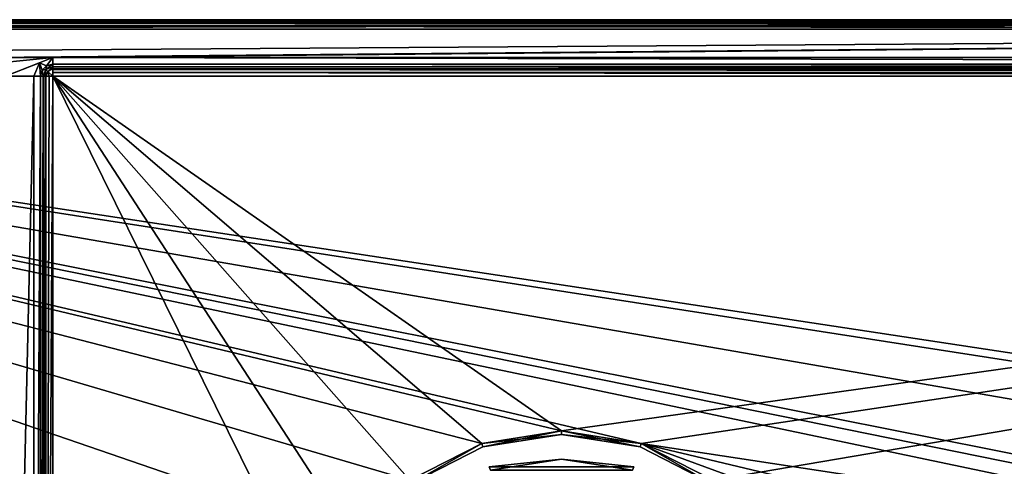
# Model space of a CAD drawing. Header units: millimetres. Extents: x -114 to 114, y -36 to 48.
# Tile 173 of 256: x -52 to 0, y 12 to 36. Entities that reach past the tile are written whole.
import ezdxf

# ---------------------------------------------------------------- set-up
doc = ezdxf.new("R2010")
doc.units = ezdxf.units.MM
doc.header["$LTSCALE"] = 65.185185
for name, color, linetype in [('1', 7, 'CONTINUOUS'), ('10', 7, 'CONTINUOUS'), ('13', 7, 'CONTINUOUS'), ('18', 7, 'CONTINUOUS'), ('2', 7, 'CONTINUOUS'), ('23', 7, 'CONTINUOUS'), ('2786', 7, 'CONTINUOUS'), ('2804', 7, 'CONTINUOUS'), ('2810', 7, 'CONTINUOUS'), ('2829', 7, 'CONTINUOUS'), ('2839', 7, 'CONTINUOUS'), ('37', 7, 'CONTINUOUS'), ('43', 7, 'CONTINUOUS'), ('5', 7, 'CONTINUOUS'), ('54', 7, 'CONTINUOUS'), ('55', 7, 'CONTINUOUS'), ('56', 7, 'CONTINUOUS'), ('58', 7, 'CONTINUOUS'), ('59', 7, 'CONTINUOUS'), ('74', 7, 'CONTINUOUS'), ('83', 7, 'CONTINUOUS'), ('85', 7, 'CONTINUOUS')]:
    doc.layers.add(name, color=color, linetype=linetype)

msp = doc.modelspace()

# ---------------------------------------------------------------- linework, layer by layer
at = {"layer": '1', "linetype": 'CONTINUOUS'}
for points in [[(-113, 35, 80), (113, 35, 80), (-110.5, 33.5, 80), (-113, 35, 80)], [(-110.5, 33.5, 80), (113, 35, 80), (-54, 33.5, 80), (-110.5, 33.5, 80)], [(113, 35, 80), (-50.5, 33.5, 80), (-54, 33.5, 80), (113, 35, 80)], [(113, 35, 80), (110.5, 33.5, 80), (-50.5, 33.5, 80), (113, 35, 80)], [(-54, 33.5, 80), (-50.5, 33.5, 80), (-53.293, 33.207, 80), (-54, 33.5, 80)], [(-53.293, 33.207, 80), (-50.5, 33.5, 80), (-53, 32.5, 80), (-53.293, 33.207, 80)], [(-50.5, 33.5, 80), (-51.207, 33.207, 80), (-53, 32.5, 80), (-50.5, 33.5, 80)], [(-51.207, 33.207, 80), (-51.5, 32.5, 80), (-53, 32.5, 80), (-51.207, 33.207, 80)], [(-51.5, 32.5, 80), (-51.5, -32.5, 80), (-53, -32.5, 80), (-51.5, 32.5, 80)], [(-53, 32.5, 80), (-51.5, 32.5, 80), (-53, -32.5, 80), (-53, 32.5, 80)]]:
    msp.add_3dface(points, dxfattribs=at)
at = {"layer": '10', "linetype": 'CONTINUOUS'}
for points in [[(-50.5, 33, 80.5), (110.5, 33, 80.5), (-50.5, 33, 89.5), (-50.5, 33, 80.5)], [(-50.5, 33, 89.5), (110.5, 33, 80.5), (110.5, 33, 89.5), (-50.5, 33, 89.5)]]:
    msp.add_3dface(points, dxfattribs=at)
at = {"layer": '13', "linetype": 'CONTINUOUS'}
for points in [[(-51, -32.5, 80.5), (-51, 32.5, 80.5), (-51, -32.5, 89.5), (-51, -32.5, 80.5)], [(-51, -32.5, 89.5), (-51, 32.5, 80.5), (-51, 32.5, 89.5), (-51, -32.5, 89.5)]]:
    msp.add_3dface(points, dxfattribs=at)
at = {"layer": '18', "linetype": 'CONTINUOUS'}
for points in [[(113, 35.5, 92), (-113, 35.5, 92), (-113, 35.461, 92.194), (113, 35.5, 92)], [(113, 35.354, 92.354), (113, 35.5, 92), (-113, 35.461, 92.194), (113, 35.354, 92.354)], [(-113, 35.35, 92.357), (113, 35.354, 92.354), (-113, 35.461, 92.194), (-113, 35.35, 92.357)], [(-113, 35, 92.5), (113, 35, 92.5), (113, 35.354, 92.354), (-113, 35, 92.5)], [(-113, 35, 92.5), (113, 35.354, 92.354), (-113, 35.3, 92.4), (-113, 35, 92.5)], [(-113, 35.3, 92.4), (113, 35.354, 92.354), (-113, 35.35, 92.357), (-113, 35.3, 92.4)]]:
    msp.add_3dface(points, dxfattribs=at)
at = {"layer": '2', "linetype": 'CONTINUOUS'}
for points in [[(113, 35, 92.5), (-113, 35, 92.5), (72.725, 6.847, 92.5), (113, 35, 92.5)], [(-113, 35, 92.5), (-37.2, 0, 92.5), (-36.53, 4.231, 92.5), (-113, 35, 92.5)], [(-37.2, 0, 92.5), (-113, 35, 92.5), (-65.328, 7.119, 92.5), (-37.2, 0, 92.5)], [(-19.266, 13.029, 92.5), (-113, 35, 92.5), (-23.5, 13.7, 92.5), (-19.266, 13.029, 92.5)], [(-113, 35, 92.5), (-19.266, 13.029, 92.5), (21.275, 6.847, 92.5), (-113, 35, 92.5)], [(-23.5, 13.7, 92.5), (-113, 35, 92.5), (-27.734, 13.029, 92.5), (-23.5, 13.7, 92.5)], [(-27.734, 13.029, 92.5), (-113, 35, 92.5), (-31.554, 11.083, 92.5), (-27.734, 13.029, 92.5)], [(-31.554, 11.083, 92.5), (-113, 35, 92.5), (-34.585, 8.051, 92.5), (-31.554, 11.083, 92.5)], [(-34.585, 8.051, 92.5), (-113, 35, 92.5), (-36.53, 4.231, 92.5), (-34.585, 8.051, 92.5)], [(-113, 35, 92.5), (63.3, 0, 92.5), (64.674, 4.231, 92.5), (-113, 35, 92.5)], [(63.3, 0, 92.5), (-113, 35, 92.5), (25.725, 6.847, 92.5), (63.3, 0, 92.5)], [(72.725, 6.847, 92.5), (-113, 35, 92.5), (68.275, 6.847, 92.5), (72.725, 6.847, 92.5)], [(68.275, 6.847, 92.5), (-113, 35, 92.5), (64.674, 4.231, 92.5), (68.275, 6.847, 92.5)], [(25.725, 6.847, 92.5), (-113, 35, 92.5), (21.275, 6.847, 92.5), (25.725, 6.847, 92.5)], [(-19.266, 13.029, 92.5), (-15.446, 11.083, 92.5), (16.3, 0, 92.5), (-19.266, 13.029, 92.5)], [(-19.266, 13.029, 92.5), (16.3, 0, 92.5), (17.674, 4.231, 92.5), (-19.266, 13.029, 92.5)], [(21.275, 6.847, 92.5), (-19.266, 13.029, 92.5), (17.674, 4.231, 92.5), (21.275, 6.847, 92.5)]]:
    msp.add_3dface(points, dxfattribs=at)
at = {"layer": '23', "linetype": 'CONTINUOUS'}
for points in [[(-113, 35.5, 80.5), (113, 35.5, 80.5), (113, 35.4, 80.2), (-113, 35.5, 80.5)], [(-113, 35.5, 80.5), (113, 35.4, 80.2), (-113, 35.4, 80.2), (-113, 35.5, 80.5)], [(113, 35.4, 80.2), (113, 35.357, 80.15), (-113, 35.4, 80.2), (113, 35.4, 80.2)], [(-113, 35.4, 80.2), (113, 35.357, 80.15), (-113, 35.357, 80.15), (-113, 35.4, 80.2)], [(113, 35.357, 80.15), (113, 35.194, 80.039), (-113, 35.357, 80.15), (113, 35.357, 80.15)], [(-113, 35.357, 80.15), (113, 35.194, 80.039), (-113, 35.194, 80.039), (-113, 35.357, 80.15)], [(113, 35, 80), (-113, 35, 80), (-113, 35.194, 80.039), (113, 35, 80)], [(113, 35.194, 80.039), (113, 35, 80), (-113, 35.194, 80.039), (113, 35.194, 80.039)]]:
    msp.add_3dface(points, dxfattribs=at)
at = {"layer": '2786', "linetype": 'CONTINUOUS'}
for points in [[(-50.5, -32.5, 90), (-50.5, 32.5, 90), (-36.53, 4.231, 90), (-50.5, -32.5, 90)], [(-50.5, 32.5, 90), (110.5, 32.5, 90), (-23.5, 13.7, 90), (-50.5, 32.5, 90)], [(-50.5, 32.5, 90), (-23.5, 13.7, 90), (-27.734, 13.029, 90), (-50.5, 32.5, 90)], [(-50.5, 32.5, 90), (-27.734, 13.029, 90), (-31.554, 11.083, 90), (-50.5, 32.5, 90)], [(-50.5, 32.5, 90), (-31.554, 11.083, 90), (-34.585, 8.051, 90), (-50.5, 32.5, 90)], [(-50.5, 32.5, 90), (-34.585, 8.051, 90), (-36.53, 4.231, 90), (-50.5, 32.5, 90)], [(110.5, 32.5, 90), (-19.266, 13.029, 90), (-23.5, 13.7, 90), (110.5, 32.5, 90)], [(110.5, 32.5, 90), (-15.446, 11.083, 90), (-19.266, 13.029, 90), (110.5, 32.5, 90)], [(110.5, 32.5, 90), (-12.415, 8.051, 90), (-15.446, 11.083, 90), (110.5, 32.5, 90)], [(110.5, 32.5, 90), (-10.47, 4.231, 90), (-12.415, 8.051, 90), (110.5, 32.5, 90)], [(110.5, 32.5, 90), (-9.8, 0, 90), (-10.47, 4.231, 90), (110.5, 32.5, 90)], [(-9.8, 0, 90), (110.5, 32.5, 90), (21.275, 6.847, 90), (-9.8, 0, 90)]]:
    msp.add_3dface(points, dxfattribs=at)
at = {"layer": '2804', "linetype": 'CONTINUOUS'}
msp.add_3dface([(-23.5, 12.2, 79.946), (-19.729, 11.603, 79.946), (-27.271, 11.603, 79.946), (-23.5, 12.2, 79.946)], dxfattribs=at)
at = {"layer": '2810', "linetype": 'CONTINUOUS'}
msp.add_3dface([(-23.5, 12.2, 92.946), (-27.271, 11.603, 92.946), (-19.729, 11.603, 92.946), (-23.5, 12.2, 92.946)], dxfattribs=at)
at = {"layer": '2829', "linetype": 'CONTINUOUS'}
for points in [[(-23.5, 12.2, 79.946), (-27.271, 11.603, 79.946), (-27.332, 11.793, 80.146), (-23.5, 12.2, 79.946)], [(-23.5, 12.2, 79.946), (-27.332, 11.793, 80.146), (-19.668, 11.793, 80.146), (-23.5, 12.2, 79.946)], [(-19.729, 11.603, 79.946), (-23.5, 12.2, 79.946), (-19.668, 11.793, 80.146), (-19.729, 11.603, 79.946)]]:
    msp.add_3dface(points, dxfattribs=at)
at = {"layer": '2839', "linetype": 'CONTINUOUS'}
for points in [[(-27.271, 11.603, 92.946), (-23.5, 12.2, 92.946), (-27.332, 11.793, 92.746), (-27.271, 11.603, 92.946)], [(-23.5, 12.2, 92.946), (-19.668, 11.793, 92.746), (-27.332, 11.793, 92.746), (-23.5, 12.2, 92.946)], [(-23.5, 12.2, 92.946), (-19.729, 11.603, 92.946), (-19.668, 11.793, 92.746), (-23.5, 12.2, 92.946)]]:
    msp.add_3dface(points, dxfattribs=at)
at = {"layer": '37', "linetype": 'CONTINUOUS'}
for points in [[(-50.5, 33, 89.5), (110.5, 33, 89.5), (110.5, 32.9, 89.8), (-50.5, 33, 89.5)], [(-50.5, 33, 89.5), (110.5, 32.9, 89.8), (-50.5, 32.9, 89.8), (-50.5, 33, 89.5)], [(110.5, 32.9, 89.8), (110.5, 32.857, 89.85), (-50.5, 32.9, 89.8), (110.5, 32.9, 89.8)], [(-50.5, 32.9, 89.8), (110.5, 32.857, 89.85), (-50.5, 32.857, 89.85), (-50.5, 32.9, 89.8)], [(110.5, 32.857, 89.85), (110.5, 32.694, 89.961), (-50.5, 32.857, 89.85), (110.5, 32.857, 89.85)], [(-50.5, 32.857, 89.85), (110.5, 32.694, 89.961), (-50.5, 32.694, 89.961), (-50.5, 32.857, 89.85)], [(110.5, 32.694, 89.961), (110.5, 32.5, 90), (-50.5, 32.694, 89.961), (110.5, 32.694, 89.961)], [(-50.5, 32.694, 89.961), (110.5, 32.5, 90), (-50.5, 32.5, 90), (-50.5, 32.694, 89.961)]]:
    msp.add_3dface(points, dxfattribs=at)
at = {"layer": '43', "linetype": 'CONTINUOUS'}
for points in [[(-50.5, 33.5, 80), (110.5, 33.5, 80), (110.5, 33.146, 80.146), (-50.5, 33.5, 80)], [(-50.5, 33.5, 80), (110.5, 33.146, 80.146), (-50.5, 33.146, 80.146), (-50.5, 33.5, 80)], [(110.5, 33, 80.5), (-50.5, 33, 80.5), (-50.5, 33.146, 80.146), (110.5, 33, 80.5)], [(110.5, 33.146, 80.146), (110.5, 33, 80.5), (-50.5, 33.146, 80.146), (110.5, 33.146, 80.146)]]:
    msp.add_3dface(points, dxfattribs=at)
at = {"layer": '5', "linetype": 'CONTINUOUS'}
for points in [[(-113, 35.5, 92), (113, 35.5, 92), (-113, 35.5, 80.5), (-113, 35.5, 92)], [(-113, 35.5, 80.5), (113, 35.5, 92), (113, 35.5, 80.5), (-113, 35.5, 80.5)]]:
    msp.add_3dface(points, dxfattribs=at)
at = {"layer": '54', "linetype": 'CONTINUOUS'}
for points in [[(-51.5, -32.5, 80), (-51.5, 32.5, 80), (-51.146, 32.5, 80.146), (-51.5, -32.5, 80)], [(-51.5, -32.5, 80), (-51.146, 32.5, 80.146), (-51.146, -32.5, 80.146), (-51.5, -32.5, 80)], [(-51, 32.5, 80.5), (-51, -32.5, 80.5), (-51.146, -32.5, 80.146), (-51, 32.5, 80.5)], [(-51.146, 32.5, 80.146), (-51, 32.5, 80.5), (-51.146, -32.5, 80.146), (-51.146, 32.5, 80.146)]]:
    msp.add_3dface(points, dxfattribs=at)
at = {"layer": '55', "linetype": 'CONTINUOUS'}
for points in [[(-50.5, 33, 80.5), (-50.5, 33, 89.5), (-50.854, 32.854, 89.5), (-50.5, 33, 80.5)], [(-50.854, 32.854, 80.5), (-50.5, 33, 80.5), (-50.854, 32.854, 89.5), (-50.854, 32.854, 80.5)], [(-51, 32.5, 89.5), (-51, 32.5, 80.5), (-50.854, 32.854, 80.5), (-51, 32.5, 89.5)], [(-51, 32.5, 89.5), (-50.854, 32.854, 80.5), (-50.854, 32.854, 89.5), (-51, 32.5, 89.5)]]:
    msp.add_3dface(points, dxfattribs=at)
at = {"layer": '56', "linetype": 'CONTINUOUS'}
for points in [[(-51, -32.5, 89.5), (-51, 32.5, 89.5), (-50.9, 32.5, 89.8), (-51, -32.5, 89.5)], [(-50.857, 32.5, 89.85), (-51, -32.5, 89.5), (-50.9, 32.5, 89.8), (-50.857, 32.5, 89.85)], [(-51, -32.5, 89.5), (-50.857, 32.5, 89.85), (-50.854, -32.5, 89.854), (-51, -32.5, 89.5)], [(-50.857, 32.5, 89.85), (-50.694, 32.5, 89.961), (-50.854, -32.5, 89.854), (-50.857, 32.5, 89.85)], [(-50.5, 32.5, 90), (-50.5, -32.5, 90), (-50.854, -32.5, 89.854), (-50.5, 32.5, 90)], [(-50.694, 32.5, 89.961), (-50.5, 32.5, 90), (-50.854, -32.5, 89.854), (-50.694, 32.5, 89.961)]]:
    msp.add_3dface(points, dxfattribs=at)
at = {"layer": '58', "linetype": 'CONTINUOUS'}
for points in [[(-51.207, 33.207, 80), (-50.5, 33.5, 80), (-50.823, 33.06, 80.146), (-51.207, 33.207, 80)], [(-50.5, 33.5, 80), (-50.5, 33.146, 80.146), (-50.823, 33.06, 80.146), (-50.5, 33.5, 80)], [(-51.5, 32.5, 80), (-51.207, 33.207, 80), (-51.146, 32.5, 80.146), (-51.5, 32.5, 80)], [(-51.146, 32.5, 80.146), (-51.207, 33.207, 80), (-51.06, 32.823, 80.146), (-51.146, 32.5, 80.146)], [(-51.06, 32.823, 80.146), (-51.207, 33.207, 80), (-50.823, 33.06, 80.146), (-51.06, 32.823, 80.146)], [(-50.854, 32.854, 80.5), (-51.06, 32.823, 80.146), (-50.823, 33.06, 80.146), (-50.854, 32.854, 80.5)], [(-50.5, 33.146, 80.146), (-50.5, 33, 80.5), (-50.854, 32.854, 80.5), (-50.5, 33.146, 80.146)], [(-50.5, 33.146, 80.146), (-50.854, 32.854, 80.5), (-50.823, 33.06, 80.146), (-50.5, 33.146, 80.146)], [(-51, 32.5, 80.5), (-51.146, 32.5, 80.146), (-51.06, 32.823, 80.146), (-51, 32.5, 80.5)], [(-50.854, 32.854, 80.5), (-51, 32.5, 80.5), (-51.06, 32.823, 80.146), (-50.854, 32.854, 80.5)]]:
    msp.add_3dface(points, dxfattribs=at)
at = {"layer": '59', "linetype": 'CONTINUOUS'}
for points in [[(-50.854, 32.854, 89.5), (-50.5, 33, 89.5), (-50.75, 32.75, 89.854), (-50.854, 32.854, 89.5)], [(-50.5, 33, 89.5), (-50.5, 32.9, 89.8), (-50.75, 32.75, 89.854), (-50.5, 33, 89.5)], [(-51, 32.5, 89.5), (-50.854, 32.854, 89.5), (-50.9, 32.5, 89.8), (-51, 32.5, 89.5)], [(-50.9, 32.5, 89.8), (-50.854, 32.854, 89.5), (-50.75, 32.75, 89.854), (-50.9, 32.5, 89.8)], [(-50.857, 32.5, 89.85), (-50.9, 32.5, 89.8), (-50.75, 32.75, 89.854), (-50.857, 32.5, 89.85)], [(-50.694, 32.5, 89.961), (-50.857, 32.5, 89.85), (-50.75, 32.75, 89.854), (-50.694, 32.5, 89.961)], [(-50.5, 32.9, 89.8), (-50.5, 32.5, 90), (-50.75, 32.75, 89.854), (-50.5, 32.9, 89.8)], [(-50.5, 32.5, 90), (-50.694, 32.5, 89.961), (-50.75, 32.75, 89.854), (-50.5, 32.5, 90)], [(-50.5, 32.9, 89.8), (-50.5, 32.857, 89.85), (-50.5, 32.694, 89.961), (-50.5, 32.9, 89.8)], [(-50.5, 32.9, 89.8), (-50.5, 32.694, 89.961), (-50.5, 32.5, 90), (-50.5, 32.9, 89.8)]]:
    msp.add_3dface(points, dxfattribs=at)
at = {"layer": '74', "linetype": 'CONTINUOUS'}
for points in [[(-23.5, 13.5, 92.3), (-27.672, 12.839, 92.3), (-23.5, 13.5, 90.2), (-23.5, 13.5, 92.3)], [(-23.5, 13.5, 90.2), (-27.672, 12.839, 92.3), (-27.672, 12.839, 90.2), (-23.5, 13.5, 90.2)], [(-19.328, 12.839, 92.3), (-23.5, 13.5, 92.3), (-19.328, 12.839, 90.2), (-19.328, 12.839, 92.3)], [(-19.328, 12.839, 90.2), (-23.5, 13.5, 92.3), (-23.5, 13.5, 90.2), (-19.328, 12.839, 90.2)], [(-27.672, 12.839, 92.3), (-31.435, 10.922, 92.3), (-27.672, 12.839, 90.2), (-27.672, 12.839, 92.3)], [(-27.672, 12.839, 90.2), (-31.435, 10.922, 92.3), (-31.435, 10.922, 90.2), (-27.672, 12.839, 90.2)], [(-15.565, 10.922, 92.3), (-19.328, 12.839, 92.3), (-15.565, 10.922, 90.2), (-15.565, 10.922, 92.3)], [(-15.565, 10.922, 90.2), (-19.328, 12.839, 92.3), (-19.328, 12.839, 90.2), (-15.565, 10.922, 90.2)]]:
    msp.add_3dface(points, dxfattribs=at)
at = {"layer": '83', "linetype": 'CONTINUOUS'}
for points in [[(-23.5, 13.7, 92.5), (-27.734, 13.029, 92.5), (-23.5, 13.5, 92.3), (-23.5, 13.7, 92.5)], [(-19.266, 13.029, 92.5), (-23.5, 13.7, 92.5), (-19.328, 12.839, 92.3), (-19.266, 13.029, 92.5)], [(-23.5, 13.7, 92.5), (-23.5, 13.5, 92.3), (-19.328, 12.839, 92.3), (-23.5, 13.7, 92.5)], [(-27.734, 13.029, 92.5), (-27.672, 12.839, 92.3), (-23.5, 13.5, 92.3), (-27.734, 13.029, 92.5)], [(-27.734, 13.029, 92.5), (-31.554, 11.083, 92.5), (-31.435, 10.922, 92.3), (-27.734, 13.029, 92.5)], [(-27.734, 13.029, 92.5), (-31.435, 10.922, 92.3), (-27.672, 12.839, 92.3), (-27.734, 13.029, 92.5)], [(-19.266, 13.029, 92.5), (-19.328, 12.839, 92.3), (-15.565, 10.922, 92.3), (-19.266, 13.029, 92.5)], [(-15.446, 11.083, 92.5), (-19.266, 13.029, 92.5), (-15.565, 10.922, 92.3), (-15.446, 11.083, 92.5)]]:
    msp.add_3dface(points, dxfattribs=at)
at = {"layer": '85', "linetype": 'CONTINUOUS'}
for points in [[(-23.5, 13.7, 90), (-27.672, 12.839, 90.2), (-27.734, 13.029, 90), (-23.5, 13.7, 90)], [(-23.5, 13.5, 90.2), (-27.672, 12.839, 90.2), (-23.5, 13.7, 90), (-23.5, 13.5, 90.2)], [(-19.266, 13.029, 90), (-23.5, 13.5, 90.2), (-23.5, 13.7, 90), (-19.266, 13.029, 90)], [(-19.328, 12.839, 90.2), (-23.5, 13.5, 90.2), (-19.266, 13.029, 90), (-19.328, 12.839, 90.2)], [(-27.734, 13.029, 90), (-31.435, 10.922, 90.2), (-31.554, 11.083, 90), (-27.734, 13.029, 90)], [(-27.672, 12.839, 90.2), (-31.435, 10.922, 90.2), (-27.734, 13.029, 90), (-27.672, 12.839, 90.2)], [(-15.565, 10.922, 90.2), (-19.328, 12.839, 90.2), (-19.266, 13.029, 90), (-15.565, 10.922, 90.2)], [(-15.446, 11.083, 90), (-15.565, 10.922, 90.2), (-19.266, 13.029, 90), (-15.446, 11.083, 90)]]:
    msp.add_3dface(points, dxfattribs=at)

doc.saveas('drawing.dxf')
